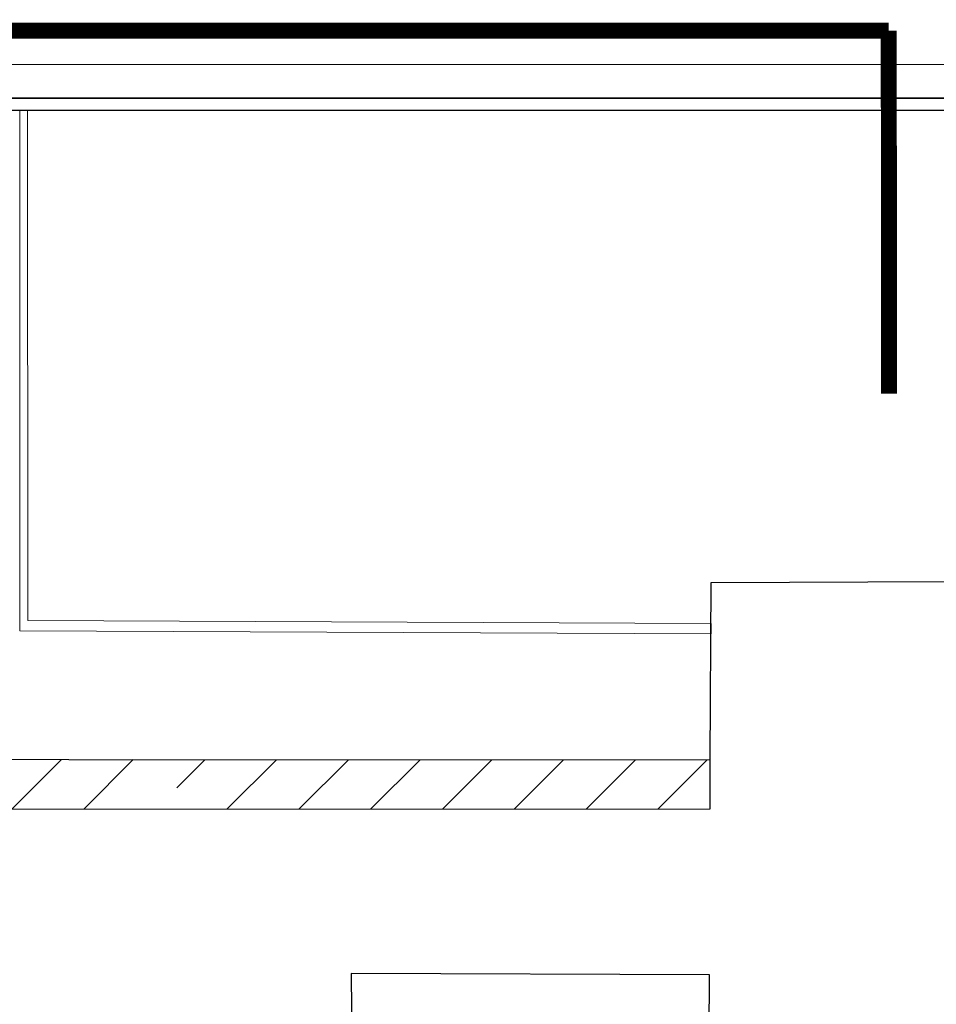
# Model space of a CAD drawing. Header units: metres. Extents: x -270273 to 328371, y -146885 to 591473.
# Tile 109 of 256: x -12876 to -1413, y 58 to 12375. Entities that reach past the tile are written whole.
import ezdxf
from ezdxf.lldxf.tags import DXFTag

# ---------------------------------------------------------------- set-up
doc = ezdxf.new("R2010")
doc.units = ezdxf.units.M
doc.linetypes.add('DASHED', pattern=[19.05, 12.7, -6.35])
for name, color, linetype in [('B-XX-GR-KRUIDEN-G', 98, 'Continuous'), ('B-XX-OG-BEBOUWING-G', 1, 'Continuous'), ('B-XX-VH-KANTVERHARDING-G', 253, 'Continuous')]:
    doc.layers.add(name, color=color, linetype=linetype)
doc.layers.add('B-XX-KL-ELEKTRA-G_HDSR', color=190, linetype='HDSR_Elektra', transparency=0.5)
doc.layers.add('B-XX-VH-VERHARDING AANGEPAST-V', color=253, linetype='Continuous', lineweight=18)
doc.styles.get("Standard").update_dxf_attribs({"font": 'iv-font.shx'})
tags = doc.linetypes.add('HDSR_Elektra', pattern='A,25,-2,["E",Standard,S=1.5,R=0,X=0,Y=-0.75],-4', length=31).pattern_tags.tags
tags[6] = DXFTag(74, 10)

msp = doc.modelspace()

# ---------------------------------------------------------------- hatches: boundary and pattern name
at = {"layer": 'B-XX-GR-KRUIDEN-G'}
h = msp.add_hatch(dxfattribs=at)
h.set_pattern_fill('SWAMP', color=256, scale=200, angle=-97.4574917, style=0)
h.set_pattern_definition([(0.0124, (-169787, -20064), (2539.05, 4399.95), [635, -4445]), (90.0124, (-169469.6, -20063.8), (-2540.95, 4398.85), [317.5, -8481.32]), (90.0124, (-169390.2, -20063.7), (-2540.95, 4398.85), [254, -8544.82]), (90.0124, (-169549, -20063.8), (-2540.95, 4398.85), [254, -8544.82]), (60.0124, (-169311, -20063.7), (-2540.94, 4398.855), [203.2, -4876.8]), (120.0124, (-169628.3, -20064), (-5079.99, -1.09), [203.2, -4876.8])])
edge = h.paths.add_edge_path()
edge.add_line((36170.9472, 25155.5698), (38807.233, 18258.8926))
edge.add_line((38807.233, 18258.8926), (38810.3624, 3780.8225))
edge.add_line((38810.3624, 3780.8225), (36139.8786, 3788.9985))
edge.add_line((36139.8786, 3788.9985), (36139.3863, 6066.7589))
edge.add_arc((26136.1817, 6260.7563), 10005.0855, -1.1110278, 90.28114678)
edge.add_line((26087.0876, 16265.7214), (-20270.5154, 16315.9269))
edge.add_arc((-20265.5372, 20912.5736), 4596.6494, -137.93703668, -90.06205154, ccw=False)
edge.add_arc((-19672.5507, 21447.6821), 5395.3822, 181.61706894, 222.06296332, ccw=False)
edge.add_line((-25065.7842, 21295.4275), (-24911.4892, 59256.4976))
edge.add_line((-24911.4892, 59256.4976), (-40389.596, 59238.29))
edge.add_line((-40389.596, 59238.29), (-40389.5679, 59108.2956))
edge.add_line((-40389.5679, 59108.2956), (-53833.1309, 59217.9284))
edge.add_line((-53833.1309, 59217.9284), (-53832.4793, 56202.9452))
edge.add_arc((-53104.9668, 35015.0124), 21200.4192, 91.96654498, 195.54166744)
edge.add_line((-73530.2108, 29334.5913), (-85297.5491, 29359.6605))
edge.add_arc((-105694.9499, 35027.191), 21170.1409, -15.52824644, -5.12163447)
edge.add_line((-84609.3324, 33137.3243), (-84426.1974, 33181.7473))
edge.add_line((-84426.1974, 33181.7473), (-84404.1656, 36660.553))
edge.add_line((-84404.1656, 36660.553), (-84592.4424, 36718.0603))
edge.add_arc((-105694.9499, 35027.191), 21170.1409, 4.58112078, 40.16416305)
edge.add_line((-89516.7368, 48681.5049), (-88685.4405, 49629.8222))
edge.add_line((-88685.4405, 49629.8222), (-91129.8677, 52030.1329))
edge.add_line((-91129.8677, 52030.1329), (-91980.7846, 51154.6997))
edge.add_arc((-105694.9499, 35027.191), 21170.1409, 49.62353804, 84.87836553)
edge.add_line((-103805.0832, 56112.8086), (-103849.5062, 56295.9436))
edge.add_line((-103849.5062, 56295.9436), (-107328.3119, 56317.9754))
edge.add_line((-107328.3119, 56317.9754), (-107385.8192, 56129.6986))
edge.add_arc((-105694.9499, 35027.191), 21170.1409, 94.58112078, 174.69316232)
edge.add_line((-126774.3486, 36985.205), (-126963.3386, 36930.087))
edge.add_line((-126963.3386, 36930.087), (-126970.8713, 35740.6849))
edge.add_line((-126970.8713, 35740.6849), (-131112.6749, 35739.7897))
edge.add_arc((-151816.1218, 40044.3672), 21146.2078, -11.74536935, -5.34483933)
edge.add_line((-130761.8556, 38074.6021), (-130187.6684, 38211.1817))
edge.add_line((-130187.6684, 38211.1817), (-130188.4691, 41915.9259))
edge.add_line((-130188.4691, 41915.9259), (-130763.9199, 42036.074))
edge.add_arc((-151816.1218, 40044.3672), 21146.2078, 5.40455287, 40.29433512)
edge.add_line((-135687.2267, 53719.9237), (-133699.597, 55737.1494))
edge.add_line((-133699.597, 55737.1494), (-136154.7736, 58237.6582))
edge.add_line((-136154.7736, 58237.6582), (-138168.0435, 56196.5206))
edge.add_arc((-151816.1218, 40044.3672), 21146.2078, 49.80320678, 84.65516068)
edge.add_line((-149846.3567, 61098.6335), (-149982.9363, 61672.8207))
edge.add_line((-149982.9363, 61672.8207), (-153687.6805, 61672.0199))
edge.add_line((-153687.6805, 61672.0199), (-153807.8287, 61096.5692))
edge.add_arc((-151816.1218, 40044.3672), 21146.2078, 95.40455287, 174.61534846)
edge.add_line((-172869.0143, 42028.7616), (-173444.5807, 41908.3806))
edge.add_line((-173444.5807, 41908.3806), (-173443.9373, 38203.6693))
edge.add_line((-173443.9373, 38203.6693), (-172869.7027, 38067.2891))
edge.add_arc((-151816.1218, 40044.3672), 21146.2078, 185.36474065, 210.81018619)
edge.add_line((-169977.941, 29213.3734), (-173156.5236, 26938.5709))
edge.add_line((-173156.5236, 26938.5709), (-173318.7736, 27158.867))
edge.add_line((-173318.7736, 27158.867), (-183515.6316, 27203.9778))
edge.add_line((-183515.6316, 27203.9778), (-178966.2174, 61586.057))
edge.add_line((-178966.2174, 61586.057), (-138029.0908, 62293.7894))
edge.add_line((-138029.0908, 62293.7894), (-125211.8682, 62315.4174))
edge.add_line((-125211.8682, 62315.4174), (-121440.4628, 62134.3933))
edge.add_line((-121440.4628, 62134.3933), (-88409.978, 62583.5296))
edge.add_line((-88409.978, 62583.5296), (-55380.4993, 63106.6553))
edge.add_line((-55380.4993, 63106.6553), (-30572.423, 61968.1704))
edge.add_line((-30572.423, 61968.1704), (7219.6754, 59357.025))
edge.add_line((7219.6754, 59357.025), (36199.6742, 57355.6308))
edge.add_line((36199.6742, 57355.6308), (36170.9472, 25155.5698))
h.paths.add_polyline_path([(-84127.6167, 58622.8341), (-82224.8295, 60436.2087), (-80386.3966, 58628.3095), (-80382.3411, 56824.5214), (-82305.7412, 56831.2172)], flags=16)
at = {"layer": 'B-XX-OG-BEBOUWING-G'}
h = msp.add_hatch(dxfattribs=at)
h.set_pattern_fill('ANSI31', color=256, scale=200, angle=-97.4574917, style=0)
h.set_pattern_definition([(45.0124, (-19034.64, 2724.26), (-449.11, 448.916), [])])
h.paths.add_polyline_path([(-15102.8558, 2802.322), (-14686.96, 2500.2933), (-11614.9444, 2500.9573), (-11081.4938, 2888.7081), (-10547.8756, 2501.188), (-7417.0079, 2501.8647), (-7060.0846, 2761.3025), (-6703.0492, 2502.019), (-4238.9509, 2502.5516), (-4239.0833, 3114.9464), (-20285.1887, 3123.0943), (-20615.2566, 3122.2711), (-20845.3585, 3122.9732), (-20845.2237, 2498.9622), (-15518.6209, 2500.1136)])
h.paths.add_polyline_path([(-22276.8106, 4740.6169), (-22276.9224, 5257.6727), (-20845.82, 5257.982), (-20845.3585, 3122.9732), (-20285.1887, 3123.0943), (-20299.2546, 5992.3545), (-22675.2836, 6034.5377), (-22732.3556, 4037.7351), (-23222.7738, 4019.6258), (-23229.1521, 67.838), (-22716.3134, 31.0289), (-22695.0113, -4973.1058), (-22005.6991, -4979.9246), (-22009.9928, -8561.0514), (-21552.547, -8560.9525), (-21553.4364, -4446.248), (-22400.4859, -4446.4311), (-22401.6075, 742.9313), (-22716.4673, 742.8633), (-22716.6332, 1510.4076), (-22276.1125, 1510.5028)])

# ---------------------------------------------------------------- linework, layer by layer
at = {"layer": 'B-XX-KL-ELEKTRA-G_HDSR', "linetype": 'DASHED', "const_width": 200}
for points in [[(-2006.4629, 12239.8969), (-22025.0276, 12235.57)], [(-2005.4813, 7698.6523), (-2006.4629, 12239.8969)]]:
    msp.add_lwpolyline(points, dxfattribs=at)
at = {"layer": 'B-XX-OG-BEBOUWING-G'}
for points in [[(2848.3164, -1795.8462), (-4260.8854, -1762.1626), (-4250.2093, 427.0604), (-8731.831, 442.5528), (-8708.2197, -1861.4797), (-9907.2061, -1872.5409), (-9920.2035, -80.6409), (-10593.3606, -84.9759), (-10655.2791, -10260.5421), (-22033.347, -10285.6064), (-23262.031, -10261.4409), (-23262.5598, -8561.441), (-22009.9928, -8561.0514), (-22005.6991, -4979.9246), (-22695.0113, -4973.1058), (-22716.3134, 31.0289), (-23229.1521, 67.838), (-23222.7738, 4019.6258), (-22732.3556, 4037.7351), (-22675.2836, 6034.5377)], [(-22675.2836, 6034.5377), (-20299.2546, 5992.3545), (-20285.1887, 3123.0943), (-4239.0833, 3114.9464), (-4229.9015, 5333.1245), (-1289.1475, 5347.8486)], [(-20845.3585, 3122.9732), (-20845.2237, 2498.9622), (-4238.9509, 2502.5516), (-4239.0833, 3114.9464)]]:
    msp.add_lwpolyline(points, dxfattribs=at)
at = {"layer": 'B-XX-VH-KANTVERHARDING-G'}
for p, q in [((21017.107, 11399.9441), (-20310.9468, 11391.0112)), ((-20310.9468, 11391.0112), (21016.2027, 11399.9439)), ((-20310.9143, 11241.0112), (21437.1395, 11250.0349))]:
    msp.add_line(p, q, dxfattribs=at)
msp.add_lwpolyline([(21437.0163, 11820.0348), (-20311.0375, 11811.0112, 0.4142135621), (-25729.8659, 6389.8398), (-25726.7967, -7810.1599, 0.4142135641), (-20305.6252, -13228.9882), (21022.4286, -13220.0551, 0.4142135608), (31440.1761, -2797.8031), (31439.1775, 1822.1965)], format="xyb", dxfattribs=at)
msp.add_lwpolyline([(-4232.0176, 4821.9182), (-4232.5557, 4691.9193)], dxfattribs=at)
at = {"layer": 'B-XX-VH-VERHARDING AANGEPAST-V'}
for points in [[(-12874.8501, 11242.6185), (-12873.4428, 4731.4553), (-4232.5557, 4691.9193)], [(-12777.6681, 11242.6395), (-12773.5232, 4860.9932), (-4232.0176, 4821.9182)]]:
    msp.add_lwpolyline(points, dxfattribs=at)

doc.saveas('drawing.dxf')
